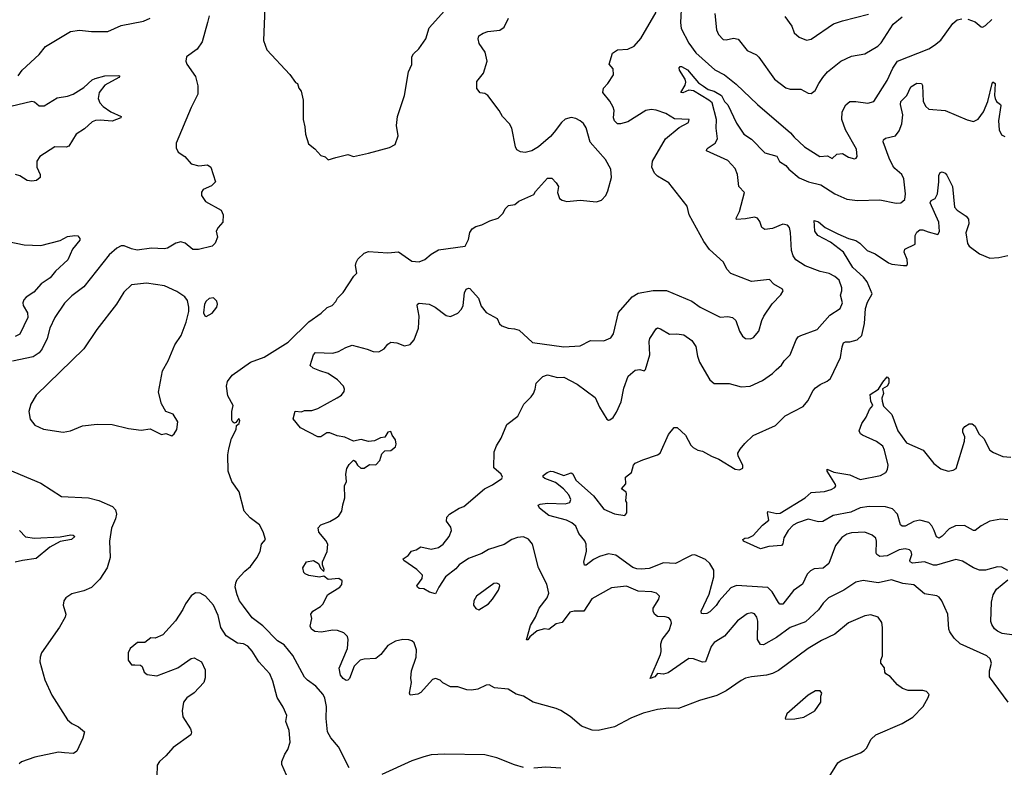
# Model space of a CAD drawing. Extents: x 1771496 to 1971148, y 471553 to 643630.
# Tile 45 of 256: x 1830244 to 1836851, y 525857 to 530874. Entities that reach past the tile are written whole.
import ezdxf

# ---------------------------------------------------------------- set-up
doc = ezdxf.new("R2010")
doc.units = 0

msp = doc.modelspace()

# ---------------------------------------------------------------- linework, layer by layer
at = {"layer": '0CON10XD'}
for points in [[(1831890, 530955), (1831880, 530735), (1831902.7, 530672.7), (1832057.3, 530507.3), (1832095, 530452.5), (1832107.5, 530445), (1832117.5, 530415), (1832132.5, 530395), (1832146.7, 530335), (1832146.2, 530205), (1832158, 530155), (1832161.2, 530105), (1832181.7, 530041.7), (1832225, 530007.5), (1832265, 529963.3), (1832295, 529953.3), (1832313.9, 529933.9), (1832365, 529948.8), (1832445, 529968.8), (1832485, 529956.7), (1832585, 529978.8), (1832725, 530016.7), (1832763, 530037), (1832783.3, 530095), (1832773.3, 530165), (1832780, 530225), (1832826.2, 530365), (1832853.3, 530525), (1832876.1, 530573.9), (1832876.2, 530625), (1832886.7, 530645), (1832921.7, 530678.3), (1832970, 530745), (1832991.2, 530818.8), (1833115.8, 530955)], [(1834684.6, 530985), (1834678.2, 530855), (1834683.3, 530815), (1834735, 530716), (1834780.8, 530650.8), (1834908.1, 530538.1), (1834974.6, 530504.6), (1835052.1, 530442.1), (1835195.7, 530305), (1835417.1, 530115), (1835440.8, 530085), (1835510.6, 530020.6), (1835613.3, 529955), (1835665, 529959.4), (1835695, 529942.5), (1835728.3, 529971.7), (1835764.3, 529975.7), (1835805, 529952.5), (1835845, 529941.2), (1835856.1, 529943.9), (1835863.9, 529956.1), (1835860, 530005), (1835785.6, 530135), (1835761.8, 530205), (1835762.7, 530255), (1835788.3, 530301.7), (1835815, 530324), (1835855, 530325.7), (1835935, 530313.1), (1835974.5, 530325.5), (1836064.4, 530465), (1836102, 530548), (1836135.3, 530594.7), (1836345, 530679.5), (1836383, 530703), (1836425, 530735.7), (1836505, 530849.4), (1836535, 530872.2), (1836565, 530878.9)], [(1831515, 530900), (1831504.4, 530855.6), (1831469.2, 530725), (1831435, 530676), (1831363.8, 530625), (1831360, 530595), (1831366.1, 530576.1), (1831423.9, 530493.9), (1831440.7, 530430.7), (1831440, 530375), (1831394, 530285), (1831293.3, 530045), (1831293.8, 530015), (1831306.7, 529985), (1831352.5, 529955), (1831395, 529907.5), (1831447, 529893), (1831505, 529900), (1831527.5, 529885), (1831557.5, 529785), (1831530.7, 529759.3), (1831475, 529733.8), (1831464.3, 529715.7), (1831464.3, 529695), (1831492, 529655), (1831595.7, 529595.7), (1831608.8, 529565), (1831606.7, 529515), (1831575, 529480), (1831562.5, 529455), (1831572.5, 529415), (1831556.1, 529373.9), (1831535, 529353.3), (1831445, 529331.2), (1831405, 529331.2), (1831354.1, 529374.1), (1831325, 529383.8), (1831292.5, 529375), (1831235, 529341.2), (1831213.9, 529336.1), (1831128.8, 529341.2), (1831032.7, 529327.3), (1830995.6, 529335.6), (1830945, 529357.5), (1830925, 529355.7), (1830895, 529341.4), (1830844.3, 529295), (1830675, 529080.8), (1830595, 529021.4), (1830545, 528972.5), (1830479.5, 528875), (1830446.5, 528805), (1830428.2, 528735), (1830395.4, 528665), (1830375, 528639.5), (1830335, 528612.5), (1830195, 528581.9)], [(1830235, 530497.5), (1830261.4, 530535), (1830375, 530640), (1830416.6, 530693.4), (1830585, 530794.2), (1830645, 530804.2), (1830725, 530794), (1830836.1, 530793.9), (1830925, 530834), (1831075.8, 530864.2), (1831120, 530885)], [(1832455, 525852.5), (1832384.2, 525994.2), (1832331.2, 526055), (1832310, 526095), (1832300.6, 526185), (1832303.3, 526265), (1832291.8, 526321.8), (1832280, 526345), (1832231.7, 526401.7), (1832175, 526440.8), (1832155, 526462), (1832077, 526607), (1832019.3, 526679.3), (1831975, 526705.8), (1831875, 526806.9), (1831805, 526859.2), (1831745, 526938), (1831719.5, 526975), (1831703.1, 527015), (1831690, 527065), (1831694.3, 527095.7), (1831703.2, 527116.8), (1831755, 527174), (1831794, 527205), (1831835, 527263.3), (1831858.8, 527305), (1831866.1, 527353.9), (1831893.3, 527385), (1831877.7, 527437.7), (1831852.5, 527485), (1831790.5, 527530.5), (1831750, 527575), (1831717.5, 527705), (1831667.5, 527775), (1831643.6, 527843.6), (1831641.2, 527955), (1831647.5, 527995), (1831665.9, 528064.1), (1831696.2, 528125), (1831698.3, 528151.7), (1831716.7, 528165), (1831722.5, 528185), (1831715, 528196.7), (1831695, 528170), (1831685, 528167.5), (1831673.6, 528173.6), (1831666.7, 528186.7), (1831667.5, 528245), (1831676.2, 528285), (1831640.8, 528350.8), (1831632.1, 528415), (1831638.5, 528445), (1831670.8, 528489.2), (1831793.6, 528576.4), (1831885, 528610), (1832045, 528709.4), (1832185, 528846), (1832267.5, 528905), (1832307, 528943), (1832340, 528955), (1832366.4, 528983.6), (1832377.5, 529005), (1832415, 529042.5), (1832487, 529153), (1832507, 529173), (1832497.5, 529225), (1832502.5, 529245), (1832514.1, 529265.9), (1832555, 529306.2), (1832585, 529318.8), (1832715, 529310), (1832786.1, 529316.1), (1832875, 529253.8), (1832925, 529248), (1832963.3, 529265), (1833005, 529300), (1833055, 529330), (1833232.5, 529355), (1833255, 529400), (1833263.9, 529446.1), (1833280.5, 529469.5), (1833304.2, 529485.8), (1833345, 529496.7), (1833400, 529525), (1833455, 529542.5), (1833487.5, 529575), (1833502.5, 529605), (1833525, 529627.5), (1833567, 529633), (1833593, 529657), (1833695, 529700), (1833705, 529720), (1833785, 529810), (1833815, 529810), (1833845, 529780), (1833860, 529755), (1833852.5, 529715), (1833867.5, 529675), (1833885, 529662.5), (1833915, 529653.3), (1834005, 529662.5), (1834115, 529651.2), (1834147.3, 529662.7), (1834176.2, 529695), (1834190.8, 529725), (1834215.4, 529815), (1834210.5, 529870.5), (1834175.3, 529935.3), (1834071.4, 530051.4), (1834045, 530148.8), (1834027, 530177), (1834005.4, 530195.4), (1833975, 530210.6), (1833945, 530216.9), (1833905, 530207.5), (1833879.2, 530185), (1833831.7, 530118.3), (1833805, 530091.2), (1833725, 530020), (1833680, 529995), (1833635, 529983.3), (1833605, 529987.5), (1833580.7, 530000.7), (1833570.7, 530020.7), (1833545.7, 530145.7), (1833531.2, 530175), (1833483.8, 530225), (1833462, 530265), (1833385.7, 530365.7), (1833365, 530378), (1833335, 530383.3), (1833312.2, 530412.2), (1833311.3, 530458.7), (1833356.2, 530515), (1833380, 530595), (1833366.7, 530655), (1833328.1, 530715), (1833320.6, 530745), (1833326, 530765), (1833355, 530784), (1833385.6, 530794.4), (1833467, 530803), (1833494, 530825), (1833523.3, 530885)], [(1832257.8, 528517.8), (1832212.5, 528535), (1832193.9, 528553.9), (1832215.7, 528624.3), (1832229.2, 528640.8), (1832345, 528636.7), (1832382.6, 528647.4), (1832432, 528675), (1832475, 528689.5), (1832575, 528663.8), (1832615, 528646.7), (1832655, 528646), (1832690, 528665), (1832715, 528696.2), (1832735, 528710), (1832775, 528706.2), (1832826.4, 528686.4), (1832865, 528693.3), (1832892, 528725), (1832920.8, 528805), (1832925.5, 528885.5), (1832911.4, 528955), (1832914.5, 528965.5), (1832925, 528971.4), (1832991.2, 528965), (1833032, 528945), (1833105, 528890), (1833135, 528882), (1833183.8, 528905), (1833208.7, 528931.3), (1833220, 528955), (1833227.9, 529042.1), (1833241.2, 529065), (1833255, 529072), (1833265, 529070), (1833322.5, 529005), (1833341.7, 528951.7), (1833375, 528908.8), (1833448.3, 528868.3), (1833463.9, 528833.9), (1833479.3, 528819.3), (1833523, 528803), (1833565, 528800), (1833595, 528790), (1833685, 528708.6), (1833895, 528679.6), (1834005, 528685.8), (1834075, 528722), (1834165, 528720), (1834211.9, 528738.1), (1834229.2, 528765), (1834261.3, 528908.7), (1834355, 529014.4), (1834395, 529038.9), (1834495, 529056.4), (1834585, 529056.9), (1834755, 528985.8), (1834810, 528945), (1834945, 528878.8), (1834995, 528881.2), (1835027.5, 528875), (1835050, 528855), (1835074.4, 528784.4), (1835095, 528750), (1835114, 528734), (1835147.4, 528732.6), (1835168.3, 528741.7), (1835205, 528783.8), (1835224.4, 528855), (1835238.6, 528885), (1835292.8, 528967.2), (1835351.7, 529028.3), (1835366.7, 529055), (1835362.5, 529065), (1835305, 529100), (1835275, 529130), (1835155, 529116), (1835015, 529170), (1834989.5, 529199.5), (1834967.3, 529247.3), (1834872.8, 529332.8), (1834835.6, 529385), (1834736.2, 529565), (1834722.3, 529622.3), (1834600.3, 529780.3), (1834524.6, 529824.6), (1834503.9, 529843.9), (1834486.4, 529885), (1834489.5, 529925), (1834576.6, 530073.4), (1834669.2, 530150.8), (1834732.5, 530185), (1834737.5, 530205), (1834638.8, 530208.8), (1834578.8, 530245), (1834515, 530267.1), (1834481.3, 530271.3), (1834445, 530264.4), (1834325, 530187.5), (1834275, 530174.2), (1834255, 530176), (1834235.5, 530195.5), (1834228.1, 530215), (1834232.5, 530265), (1834226.8, 530286.8), (1834205, 530326.2), (1834156.7, 530385), (1834161.2, 530415), (1834191.2, 530445), (1834229.2, 530505), (1834225.7, 530545), (1834199.4, 530575), (1834221.6, 530648.4), (1834255, 530671.6), (1834325, 530676.9), (1834367.5, 530697.5), (1834411.1, 530748.9), (1834514.5, 530925)], [(1834908.6, 530915), (1834919.4, 530805), (1834933.7, 530773.7), (1834965, 530741.4), (1834985, 530738.6), (1835035, 530750.6), (1835065, 530744.2), (1835126.3, 530666.3), (1835187.4, 530637.4), (1835205, 530622), (1835309.2, 530475), (1835385, 530417.1), (1835415, 530408.9), (1835485, 530408.6), (1835535, 530380), (1835555, 530378), (1835581.3, 530398.7), (1835607.1, 530445), (1835632.8, 530487.2), (1835665, 530524.2), (1835755, 530595.7), (1835825, 530630), (1835914.3, 530645.7), (1836003.3, 530696.7), (1836025, 530718.6), (1836104.4, 530845), (1836165, 530894.2)], [(1835378.8, 530895), (1835425, 530830), (1835441.2, 530785), (1835475, 530756.2), (1835523.6, 530736.4), (1835555, 530744.2), (1835705, 530845.6), (1835765, 530866.9), (1835938.8, 530911.2)], [(1836606.6, 530876.6), (1836655, 530860), (1836695, 530826), (1836705, 530824), (1836725, 530834.3), (1836766.5, 530875)], [(1836876.2, 526295), (1836751.2, 526465), (1836752, 526505), (1836766, 526555), (1836756.2, 526585), (1836733.3, 526605), (1836555, 526686.2), (1836514.4, 526724.4), (1836485.7, 526765.7), (1836479.2, 526785), (1836472, 526885), (1836432.5, 526975), (1836415, 526998.8), (1836397.9, 527007.9), (1836315, 527021.9), (1836245, 527081.9), (1836169.8, 527089.8), (1836095, 527114.4), (1836005.4, 527094.6), (1835905, 527110.9), (1835855, 527099.5), (1835774.7, 527045.3), (1835672.5, 526995), (1835635, 526959.2), (1835605, 526914.4), (1835516.8, 526833.2), (1835415, 526795.5), (1835322.6, 526727.4), (1835235, 526678.5), (1835215, 526681.1), (1835194.6, 526715.4), (1835197.4, 526837.4), (1835190, 526865), (1835175, 526885.8), (1835155, 526893.1), (1835125, 526886.9), (1835060.8, 526839.2), (1834972.7, 526737.2), (1834903.3, 526695), (1834885, 526668), (1834845, 526564.5), (1834825, 526562.3), (1834765, 526583.8), (1834733.5, 526586.5), (1834595, 526491.8), (1834565, 526482.5), (1834525, 526486.7), (1834505, 526464.4), (1834475, 526453.3), (1834543.5, 526615), (1834548.5, 526635), (1834546.5, 526685), (1834554.5, 526715.5), (1834601.4, 526775), (1834618, 526825), (1834613.8, 526845), (1834599.7, 526859.7), (1834575, 526867.5), (1834525, 526869.2), (1834504.2, 526885), (1834494.4, 526905), (1834495.8, 526925), (1834533.3, 526985), (1834536.7, 527005), (1834517.5, 527025), (1834485, 527034), (1834395, 527038.9), (1834315, 527073.6), (1834215, 527061.5), (1834083.3, 526986.7), (1834030, 526905), (1833964.5, 526905.5), (1833935, 526897.1), (1833885, 526828.9), (1833845, 526819.4), (1833795, 526782.2), (1833765, 526785.5), (1833716.6, 526773.4), (1833667.7, 526732.3), (1833655, 526712), (1833645, 526712.5), (1833671.3, 526808.7), (1833704.4, 526865), (1833728.9, 526925), (1833784.2, 526995), (1833794.3, 527025), (1833780.6, 527085), (1833725.4, 527195.4), (1833685.7, 527354.3), (1833657.9, 527387.9), (1833625, 527404.4), (1833585, 527400), (1833546, 527385), (1833495, 527351.5), (1833390.6, 527319.4), (1833345, 527291.8), (1833255, 527257.8), (1833193.1, 527215), (1833170.7, 527189.3), (1833102.2, 527135), (1833055.8, 527065), (1833035, 527020), (1832995, 527032), (1832955, 527053.8), (1832925, 527056.7), (1832912.5, 527065), (1832910, 527075), (1832943.8, 527125), (1832946.1, 527146.1), (1832910, 527185), (1832822.5, 527245), (1832817.5, 527255), (1832851.9, 527278.1), (1832873.6, 527306.4), (1832905, 527316.9), (1832935, 527337.5), (1833005, 527321.4), (1833055, 527332.5), (1833085.4, 527354.6), (1833125.8, 527405), (1833140.8, 527445), (1833138.3, 527468.3), (1833107.7, 527507.7), (1833110, 527535), (1833128, 527555), (1833193.8, 527595), (1833225, 527607.1), (1833362.5, 527725), (1833417, 527753), (1833478.8, 527795), (1833484, 527805), (1833474.3, 527825), (1833426.6, 527866.6), (1833429.1, 527975), (1833442.7, 528015), (1833475.2, 528064.8), (1833512.1, 528157.9), (1833585.8, 528214.2), (1833627, 528293), (1833677, 528343), (1833691.2, 528365), (1833703.8, 528395), (1833709.2, 528435), (1833755, 528480.6), (1833785, 528490), (1833853, 528473), (1833895.6, 528475.6), (1833985, 528427.1), (1834105, 528338.8), (1834135, 528273.3), (1834185, 528193.3), (1834195, 528186.7), (1834205, 528188.8), (1834226.2, 528205), (1834249.1, 528240.9), (1834279.7, 528310.3), (1834298.8, 528401.2), (1834327.5, 528482.5), (1834375, 528521.2), (1834405, 528525.8), (1834435, 528517.5), (1834443.6, 528526.4), (1834472.2, 528625), (1834468.6, 528715), (1834472.9, 528735), (1834515, 528800), (1834524.2, 528805.8), (1834545, 528800), (1834605, 528763.1), (1834654.3, 528765.7), (1834699.7, 528759.7), (1834755, 528722), (1834780.9, 528680.9), (1834791.9, 528615), (1834805.7, 528575), (1834875, 528458), (1834905, 528432.9), (1835005, 528433.1), (1835085, 528410.6), (1835145, 528415.7), (1835227.7, 528452.3), (1835295, 528499.2), (1835320, 528525), (1835356, 528555), (1835374.5, 528585.5), (1835414.5, 528625.5), (1835454.4, 528725.6), (1835468.8, 528745), (1835485, 528755.8), (1835595, 528795.6), (1835679.8, 528890.2), (1835750.8, 528935), (1835765.5, 528975), (1835751.5, 529025), (1835761.8, 529055), (1835760.4, 529075), (1835742.2, 529125), (1835715, 529150), (1835675, 529170), (1835615, 529183.8), (1835515, 529222.7), (1835452.6, 529262.6), (1835435, 529290), (1835423.6, 529325), (1835416.2, 529446.2), (1835409.1, 529479.1), (1835396.7, 529495), (1835365, 529501.9), (1835295, 529472.2), (1835245, 529465.7), (1835225, 529478.8), (1835210.3, 529520.3), (1835195, 529541.2), (1835175, 529549.2), (1835115, 529536.7), (1835055, 529533.8), (1835051.7, 529541.7), (1835073.5, 529586.5), (1835108.8, 529715), (1835070.8, 529755), (1835061.8, 529835), (1835045, 529875.8), (1834995, 529929.5), (1834853.8, 529995), (1834854.2, 530005), (1834864, 530015), (1834910, 530045), (1834925.6, 530075), (1834917.6, 530145), (1834920.8, 530205), (1834890, 530315), (1834869.5, 530335), (1834765, 530397.3), (1834735, 530400.9), (1834695, 530383.3), (1834681.2, 530385), (1834709.5, 530435), (1834714.5, 530455), (1834710, 530475), (1834672.5, 530535), (1834669.3, 530550.7), (1834675, 530560), (1834685, 530560), (1834725, 530536.9), (1834799.5, 530449.5), (1834831.7, 530428.3), (1834865, 530405.5), (1834905, 530393.8), (1834954.5, 530365), (1834973.8, 530325), (1834995, 530302.5), (1835055, 530179.4), (1835104.4, 530105), (1835155, 530072), (1835245, 529980), (1835325, 529957.8), (1835343.5, 529923.5), (1835385, 529895.8), (1835405, 529871.9), (1835475, 529813.8), (1835537.1, 529785), (1835619.2, 529765), (1835715, 529704.3), (1835795, 529669.4), (1835865, 529661.1), (1836015, 529664.5), (1836125, 529642.5), (1836156.2, 529645), (1836182.8, 529667.2), (1836188.5, 529705), (1836176.9, 529805), (1836162.9, 529835), (1836115.6, 529875), (1836103.1, 529893.1), (1836077.7, 529945), (1836038.1, 530055), (1836041.1, 530068.9), (1836055, 530080), (1836120, 530095), (1836145, 530128), (1836162.5, 530175), (1836170.4, 530235), (1836155.6, 530305), (1836156.9, 530325), (1836196.4, 530365), (1836225, 530423.3), (1836265, 530447.5), (1836296.2, 530445), (1836302.5, 530432.5), (1836306.7, 530325), (1836325, 530292), (1836344.4, 530274.4), (1836455, 530265.7), (1836602.6, 530202.6), (1836645, 530191.4), (1836675, 530207.1), (1836710.8, 530255), (1836740.9, 530325), (1836770, 530445), (1836775, 530456.7), (1836788.8, 530445), (1836784.5, 530365), (1836789.1, 530345), (1836799.4, 530325), (1836825, 530306), (1836827.5, 530297.5), (1836811.4, 530195), (1836816, 530135), (1836831.7, 530101.7), (1836855, 530090)], [(1830185, 530293), (1830325, 530327.1), (1830342.9, 530322.9), (1830375.7, 530295.7), (1830407.5, 530295), (1830495, 530348.6), (1830565, 530360), (1830603.3, 530375), (1830675, 530419.1), (1830730.4, 530469.6), (1830749.8, 530480.2), (1830815, 530497.5), (1830908.8, 530498.8), (1830916.7, 530495), (1830908.8, 530485), (1830816.1, 530433.9), (1830778.6, 530385), (1830770, 530345), (1830781.4, 530315), (1830805, 530291.9), (1830855, 530255.6), (1830926.2, 530225), (1830923.8, 530215), (1830865, 530192.7), (1830785, 530200.4), (1830751.9, 530198.1), (1830731.1, 530188.9), (1830678.8, 530141.2), (1830622.9, 530105), (1830574.5, 530025.5), (1830555, 530019.4), (1830479.5, 530020.5), (1830380, 529955), (1830360, 529925), (1830360, 529885), (1830382, 529835), (1830381.2, 529815), (1830357.5, 529795), (1830325, 529790.8), (1830295, 529796), (1830245.5, 529825.5), (1830215.6, 529835.6)], [(1836875, 527176.7), (1836835, 527200), (1836805, 527202), (1836725, 527180), (1836685, 527180), (1836645, 527195.8), (1836569.8, 527239.8), (1836525, 527251.5), (1836395, 527213.1), (1836375, 527213.8), (1836315.2, 527235.2), (1836235, 527226.5), (1836218.5, 527235), (1836216.9, 527245), (1836230.9, 527285), (1836226.9, 527305), (1836215, 527315.5), (1836185, 527322.9), (1836145, 527315.3), (1836065, 527275.9), (1836015, 527272.2), (1835995, 527284), (1835990.6, 527295), (1835994.4, 527374.4), (1835988, 527395), (1835965, 527415.8), (1835914.5, 527434.5), (1835825, 527430.9), (1835795, 527421.8), (1835761.9, 527398.1), (1835718.9, 527345), (1835674, 527225), (1835635, 527194.3), (1835575, 527188.8), (1835550, 527175), (1835527.7, 527152.3), (1835497.5, 527085), (1835435.6, 527044.4), (1835365, 526952.5), (1835345, 526952), (1835335, 526962), (1835294.4, 527035), (1835265, 527062.5), (1835055, 527077.5), (1835015, 527061.1), (1834936.9, 526975), (1834917.2, 526942.8), (1834875, 526901.4), (1834855, 526888.9), (1834835.8, 526885.8), (1834820, 526890), (1834817.5, 526905), (1834871.2, 527018.8), (1834901.5, 527135), (1834900.9, 527180.9), (1834875.4, 527225.4), (1834845, 527251.9), (1834775, 527281.9), (1834755, 527280.8), (1834723.3, 527265), (1834645, 527225.6), (1834565, 527229.6), (1834468.3, 527191.7), (1834414, 527186), (1834385, 527188.4), (1834358.6, 527198.6), (1834245, 527280.9), (1834195, 527290), (1834135, 527271.8), (1834095, 527251.5), (1834045, 527214.2), (1834035, 527213.3), (1834029.4, 527235), (1834048.5, 527305), (1834045.6, 527355), (1834036.1, 527376.1), (1833995.8, 527425), (1833975.8, 527475), (1833948.1, 527498.1), (1833913.8, 527515), (1833795, 527546), (1833733.3, 527595), (1833722.5, 527615), (1833737, 527623), (1833785, 527628.6), (1833904.2, 527625.8), (1833936.2, 527635), (1833941.4, 527655), (1833929.4, 527685), (1833892.5, 527725), (1833838.6, 527768.6), (1833767.5, 527795), (1833757.5, 527805), (1833757.5, 527815), (1833783.3, 527835), (1833805, 527844), (1833825, 527842.5), (1833895, 527815.6), (1833945, 527834), (1833955, 527826.2), (1833975, 527782.9), (1834095, 527678), (1834165, 527589.2), (1834235, 527558.1), (1834305, 527547.5), (1834317.5, 527565), (1834317.5, 527635), (1834312.5, 527645), (1834317, 527693), (1834313, 527703), (1834282.5, 527725), (1834311.7, 527758.3), (1834310, 527805), (1834350, 527835), (1834363.3, 527885), (1834375, 527897.5), (1834425, 527921.2), (1834525, 527953.3), (1834540.8, 527965), (1834598.7, 528091.3), (1834635, 528137.5), (1834655, 528136.7), (1834711.2, 528085), (1834747.7, 528017.7), (1834762.7, 528002.7), (1834795, 527986), (1834825, 527979.2), (1834885.5, 527945.5), (1834935, 527924.4), (1835045, 527856.9), (1835075, 527852.5), (1835097.5, 527865), (1835096.7, 527885), (1835066.2, 527945), (1835063.8, 527965), (1835077.7, 527992.3), (1835110.3, 528029.7), (1835165, 528083.8), (1835315, 528151.2), (1835380, 528215), (1835501.3, 528278.7), (1835533.6, 528316.4), (1835568.6, 528385), (1835585, 528404), (1835615, 528426), (1835662.7, 528447.3), (1835684.3, 528465.7), (1835752.8, 528607.2), (1835762.4, 528677.6), (1835772.5, 528705), (1835785, 528712), (1835815, 528712.5), (1835864.4, 528725.6), (1835894.5, 528755.5), (1835912.9, 528835), (1835919.2, 528935), (1835932.7, 528977.3), (1835964, 529035), (1835931.1, 529115), (1835906.4, 529146.4), (1835835, 529211.5), (1835771.5, 529315), (1835685, 529380.5), (1835599.2, 529425), (1835579.2, 529455), (1835575, 529527.5), (1835605, 529516.7), (1835648.8, 529478.8), (1835735, 529436.7), (1835805, 529406.5), (1835855, 529393.3), (1835881.4, 529375), (1835930.8, 529325), (1835985, 529303.3), (1836075, 529241.9), (1836097.3, 529232.7), (1836175, 529224.2), (1836196.1, 529223.9), (1836202.5, 529235), (1836200, 529265), (1836180, 529315), (1836183.3, 529335), (1836252.5, 529367.5), (1836252.5, 529425), (1836265, 529447.5), (1836285, 529463.8), (1836305, 529463.8), (1836339.7, 529449.7), (1836405, 529433.3), (1836417.1, 529452.9), (1836412.5, 529515), (1836354.3, 529645.7), (1836360.3, 529659.7), (1836386.2, 529675), (1836402.5, 529705), (1836412.5, 529785), (1836410.7, 529829.3), (1836420.7, 529849.3), (1836435, 529852.5), (1836455, 529843.3), (1836465, 529830), (1836503.5, 529755), (1836516.6, 529616.6), (1836535.5, 529595.5), (1836596, 529555), (1836610, 529535), (1836613.1, 529505), (1836593.2, 529443.2), (1836605, 529372.5), (1836615, 529353.8), (1836685, 529303.3), (1836755, 529273.3), (1836815, 529277.5), (1836875, 529292.5)], [(1830166.4, 529386.4), (1830275, 529363.3), (1830385, 529358.8), (1830515, 529392.5), (1830565, 529418), (1830615, 529426), (1830635, 529422.5), (1830647.5, 529405), (1830646.7, 529395), (1830598.6, 529335), (1830568.3, 529261.7), (1830484, 529186), (1830448.5, 529141.5), (1830389.1, 529100.9), (1830340, 529045), (1830288.1, 529011.9), (1830272.2, 528995), (1830264.4, 528975), (1830266.7, 528955), (1830296.9, 528906.9), (1830299.6, 528875), (1830245, 528764.4), (1830215, 528748.5)], [(1831265, 528082.5), (1831280, 528095), (1831298, 528125), (1831306, 528175), (1831275, 528226.7), (1831223.9, 528243.9), (1831196.1, 528296.1), (1831176.4, 528373.6), (1831202.7, 528517.3), (1831241.2, 528585), (1831285, 528692.5), (1831328.8, 528755), (1831361.2, 528845), (1831378.8, 528915), (1831380, 528945), (1831369.7, 528989.7), (1831352, 529015), (1831299.1, 529049.1), (1831215, 529087.8), (1831094.5, 529105.5), (1830994.5, 529095.5), (1830942, 529045), (1830894.2, 528965), (1830761.2, 528795), (1830675.7, 528664.3), (1830354, 528355), (1830319.2, 528295), (1830306, 528245), (1830315, 528192.5), (1830345, 528153.8), (1830405, 528126), (1830535, 528107.1), (1830585, 528114.2), (1830665, 528147.5), (1830765, 528159.2), (1830865, 528158), (1830975, 528131.2), (1831059.3, 528119.3), (1831119.3, 528129.3), (1831195, 528090), (1831225, 528097.5), (1831265, 528082.5)], [(1831495, 528883.3), (1831535.8, 528904.2), (1831566.7, 528945), (1831571.2, 528965), (1831566.7, 528985), (1831545, 529006.7), (1831515, 529003.3), (1831494.4, 528985.6), (1831483.8, 528965), (1831477, 528907), (1831487, 528887), (1831495, 528883.3)], [(1835668.8, 525781.2), (1835733.4, 525886.6), (1835756.6, 525903.4), (1835886.7, 525955), (1835910.3, 525969.7), (1835926.2, 525985), (1835958.8, 526045), (1835990, 526075), (1836165, 526151.4), (1836236.8, 526193.2), (1836305.8, 526264.2), (1836341.2, 526325), (1836346.7, 526345), (1836330, 526365), (1836305, 526372), (1836205, 526372), (1836167.5, 526385), (1836135, 526410), (1836085, 526466.7), (1836056.7, 526485), (1836050, 526495), (1836047.5, 526525), (1836022.5, 526555), (1836022.5, 526575), (1836033.3, 526605), (1836034, 526795), (1836028.3, 526828.3), (1836005.6, 526865.6), (1835955, 526880.8), (1835915, 526872.5), (1835805, 526827.5), (1835715, 526750), (1835625, 526708.9), (1835535, 526654.4), (1835335, 526505.6), (1835295, 526485.6), (1835255, 526474.3), (1835155, 526464.2), (1835115, 526454.2), (1835085, 526440), (1834985, 526370), (1834921.5, 526338.5), (1834805, 526304.2), (1834665, 526250.6), (1834597.3, 526252.7), (1834525, 526244.2), (1834428.7, 526221.3), (1834345, 526185.7), (1834235, 526128), (1834125, 526104), (1834085, 526106.7), (1834014.1, 526134.1), (1833938.3, 526198.3), (1833875, 526237.5), (1833845, 526252.5), (1833690, 526295), (1833625, 526333.3), (1833575, 526347.5), (1833521.7, 526381.7), (1833430.7, 526390.7), (1833395, 526410), (1833375, 526408.8), (1833317.9, 526382.1), (1833275, 526374.3), (1833245, 526377.1), (1833185, 526396.2), (1833135, 526397.5), (1833083.8, 526423.8), (1833065, 526442.5), (1833035, 526453.3), (1833015, 526446.7), (1832935, 526358.8), (1832915, 526348.8), (1832865, 526340), (1832860, 526355), (1832872.5, 526425), (1832868, 526455), (1832874, 526505), (1832904.2, 526595), (1832907.5, 526645), (1832892.3, 526692.3), (1832875, 526706.7), (1832855, 526713.3), (1832815, 526713.8), (1832765, 526703.8), (1832715, 526673.8), (1832668, 526615), (1832635, 526588.1), (1832555, 526583.6), (1832529.2, 526575), (1832488.9, 526535), (1832457.4, 526452.6), (1832445, 526441.1), (1832435, 526440.4), (1832415, 526452.7), (1832397.7, 526475), (1832387.2, 526522.8), (1832444.6, 526655), (1832448.5, 526715), (1832443.1, 526735), (1832419.4, 526759.4), (1832376.1, 526776.1), (1832345, 526777.3), (1832266.2, 526763.8), (1832225, 526767.7), (1832201.2, 526785), (1832193.8, 526805), (1832204.4, 526855), (1832196.9, 526885), (1832211.4, 526905), (1832262, 526935), (1832281.2, 526955), (1832310, 527015), (1832393.3, 527065), (1832405.8, 527084.2), (1832408, 527108), (1832385, 527123.8), (1832315, 527117.1), (1832285, 527140), (1832255, 527133.3), (1832184.6, 527144.6), (1832158.8, 527155), (1832150, 527165), (1832144.2, 527195), (1832168.8, 527235), (1832215, 527243.8), (1832248.8, 527225), (1832263.1, 527193.1), (1832285, 527170), (1832287.5, 527185), (1832276.4, 527215), (1832276.2, 527235), (1832308.2, 527305), (1832311.5, 527355), (1832299.3, 527379.3), (1832251.1, 527435), (1832247, 527463), (1832265, 527484.4), (1832324.3, 527505.7), (1832368.8, 527531.2), (1832385.9, 527544.1), (1832406.7, 527575), (1832411.7, 527618.3), (1832426.2, 527665), (1832423.3, 527745), (1832436.2, 527775), (1832432.5, 527825), (1832438.3, 527861.7), (1832455, 527890), (1832485, 527917.5), (1832495, 527912.5), (1832510, 527885), (1832533.6, 527863.6), (1832555, 527863.3), (1832590.7, 527889.3), (1832635, 527887.5), (1832660, 527915), (1832675, 527960), (1832695, 527980), (1832735, 527982.5), (1832765, 528007.5), (1832771.2, 528025), (1832766.2, 528055), (1832742.5, 528085), (1832735, 528110), (1832713.6, 528106.4), (1832695, 528072.5), (1832665, 528067.5), (1832625, 528048), (1832584.2, 528044.2), (1832535, 528055.7), (1832485, 528046.2), (1832425, 528073.3), (1832375, 528081.2), (1832325, 528102), (1832305, 528100.8), (1832265, 528074), (1832245, 528074), (1832129.2, 528135), (1832080, 528195), (1832093.6, 528246.4), (1832135, 528242), (1832155, 528251.2), (1832205, 528252.5), (1832245, 528265.7), (1832375, 528336), (1832403.3, 528355), (1832421.7, 528378.3), (1832423.8, 528395), (1832416.2, 528415), (1832376.9, 528456.9), (1832315, 528498.6), (1832257.8, 528517.8)], [(1835229.1, 527480.9), (1835270, 527515), (1835261.2, 527565), (1835265, 527572.5), (1835325, 527560), (1835347.4, 527562.6), (1835514, 527666), (1835555, 527700.6), (1835645, 527707.3), (1835689.4, 527720.6), (1835713.8, 527735), (1835721.2, 527745), (1835718.8, 527755), (1835663.3, 527845), (1835663.3, 527856.7), (1835708.3, 527838.3), (1835815, 527820.6), (1835885, 527787.5), (1836020, 527815), (1836055.3, 527834.7), (1836067.8, 527855), (1836071.8, 527885), (1836048.2, 527985), (1836035, 528012.9), (1835993.8, 528043.8), (1835898.8, 528085), (1835886.2, 528095), (1835878, 528115), (1835894.3, 528165), (1835923.4, 528206.6), (1835947, 528257), (1835968, 528285), (1835955.6, 528315), (1835952, 528358), (1836008, 528395), (1836035, 528441.2), (1836065, 528477.5), (1836076, 528465), (1836076.7, 528435), (1836065, 528414.3), (1836034.2, 528395.8), (1836040, 528365), (1836030, 528335), (1836030.5, 528315), (1836041.1, 528281.1), (1836095.8, 528225), (1836136.4, 528115), (1836195, 528035.5), (1836305.9, 527985.9), (1836378.6, 527895), (1836425, 527860), (1836475, 527844.4), (1836508.9, 527851.1), (1836527.3, 527862.7), (1836583.3, 528045), (1836586.2, 528075), (1836573.8, 528105), (1836573.6, 528126.4), (1836586.1, 528143.9), (1836615, 528161.2), (1836635, 528161.2), (1836655, 528146.7), (1836681.2, 528095), (1836712.7, 528062.7), (1836753.8, 527985), (1836778.8, 527968.8), (1836842.3, 527942.3), (1836895, 527938.8)], [(1830135, 527868.1), (1830385, 527762.9), (1830525, 527674), (1830705, 527664.4), (1830775, 527646.7), (1830867.2, 527607.2), (1830887.1, 527585), (1830893.1, 527555), (1830887.8, 527525), (1830859.2, 527460.8), (1830846.7, 527375), (1830851.1, 527265), (1830830.6, 527195), (1830781.1, 527118.9), (1830725.5, 527064.5), (1830675, 527040.8), (1830595, 527020.8), (1830553.3, 526995), (1830541.2, 526975), (1830536.7, 526945), (1830553.3, 526885), (1830548.8, 526865), (1830512.3, 526797.7), (1830391.2, 526625), (1830381.2, 526595), (1830380, 526565), (1830413.3, 526445), (1830460, 526340), (1830566, 526175), (1830595, 526151.2), (1830638.8, 526128.8), (1830680, 526095), (1830667.7, 526052.3), (1830626.7, 525965), (1830605, 525948.8), (1830544.3, 525954.3), (1830505, 525957.5), (1830345, 525924), (1830256.4, 525893.6), (1830240.7, 525879.3)], [(1836875, 527516.7), (1836827.6, 527522.4), (1836755, 527508.8), (1836695, 527476.4), (1836655, 527446.4), (1836645, 527446.5), (1836585, 527480), (1836522.8, 527477.2), (1836481.9, 527458.1), (1836435, 527407.8), (1836415, 527395.7), (1836395, 527403.3), (1836380.4, 527445), (1836365, 527477.1), (1836345, 527500), (1836285, 527516.2), (1836245, 527506.5), (1836185, 527475.7), (1836165, 527475.7), (1836154.6, 527484.6), (1836133.8, 527555), (1836101.1, 527591.1), (1836055, 527604), (1835945, 527606.4), (1835885, 527597.3), (1835821.9, 527568.1), (1835702.3, 527547.7), (1835633.7, 527506.3), (1835604.6, 527504.6), (1835535, 527521.1), (1835462.4, 527497.6), (1835435, 527482.9), (1835400.8, 527445), (1835372.3, 527397.7), (1835365, 527357.5), (1835355, 527346.2), (1835271.7, 527338.3), (1835215, 527322.5), (1835100, 527375), (1835097.5, 527385), (1835110, 527395), (1835135, 527397.5), (1835166.9, 527413.1), (1835229.1, 527480.9)], [(1830243.3, 527445), (1830283.6, 527403.6), (1830343.7, 527393.7), (1830515.9, 527404.1), (1830587.3, 527417.3), (1830602.5, 527415), (1830613.3, 527405), (1830592.5, 527385), (1830515, 527372.9), (1830445.4, 527334.6), (1830355, 527258.6), (1830262.5, 527245), (1830215, 527232.9)], [(1836982.5, 526735), (1836836.2, 526755), (1836805, 526769.5), (1836786, 526786), (1836766.7, 526815), (1836761.2, 526835), (1836765.6, 526965), (1836776.9, 527015), (1836798.3, 527051.7), (1836873.8, 527115)], [(1833325, 526913.3), (1833390, 526955), (1833416.2, 526985), (1833458, 527045), (1833466.7, 527075), (1833463, 527083), (1833445, 527093.3), (1833425, 527091.2), (1833308.8, 527005), (1833291.2, 526975), (1833290, 526945), (1833305, 526922.5), (1833325, 526913.3)], [(1832035, 525803.3), (1832004, 525875), (1832004.2, 525895.8), (1832024.3, 525945.7), (1832044.3, 525975.7), (1832058.6, 526025), (1832052.5, 526105), (1832030, 526165), (1832036, 526205), (1832011.5, 526261.5), (1831971.9, 526325), (1831942.2, 526435), (1831921.9, 526485), (1831848.1, 526565), (1831805, 526635.8), (1831775, 526670), (1831746.2, 526686.2), (1831705, 526689.4), (1831628.7, 526738.7), (1831594.4, 526795), (1831575.5, 526875), (1831544.3, 526945), (1831491.2, 527005), (1831455, 527026.2), (1831425, 527027.5), (1831395, 527007.5), (1831356.7, 526955), (1831338.8, 526915), (1831289.1, 526840.9), (1831205, 526746.7), (1831153.3, 526723.3), (1831125, 526726.7), (1831085, 526693.8), (1831035, 526694), (1830986.2, 526655), (1830972, 526625), (1830971.2, 526575), (1830995, 526543.8), (1831016.2, 526543.8), (1831055, 526542.5), (1831065, 526532.5), (1831080, 526495), (1831099.7, 526479.7), (1831165, 526470), (1831305, 526523.8), (1831393.9, 526586.1), (1831415, 526592.5), (1831463.9, 526563.9), (1831488.3, 526511.7), (1831488.3, 526458.3), (1831480, 526425), (1831415, 526356), (1831365, 526323.8), (1831343.9, 526293.9), (1831334, 526235), (1831338, 526195), (1831390, 526115), (1831397, 526093), (1831392.5, 526075), (1831275, 525990.8), (1831225.5, 525934.5), (1831183, 525897), (1831167.7, 525872.3), (1831164, 525795)], [(1835385, 526180), (1835445, 526183.3), (1835505, 526194), (1835580, 526235), (1835620, 526295), (1835620, 526335), (1835626.7, 526355), (1835615, 526370), (1835585, 526370), (1835535, 526340), (1835392.5, 526215), (1835380, 526185), (1835385, 526180)], [(1833625, 525855.6), (1833565, 525872.7), (1833445, 525920), (1833365, 525940.5), (1833095, 525945.6), (1833005, 525940), (1832955, 525928.1), (1832875, 525900), (1832675, 525808.9)], [(1833875, 525850.6), (1833775, 525857.8), (1833695, 525852.2)]]:
    msp.add_lwpolyline(points, dxfattribs=at)

doc.saveas('drawing.dxf')
